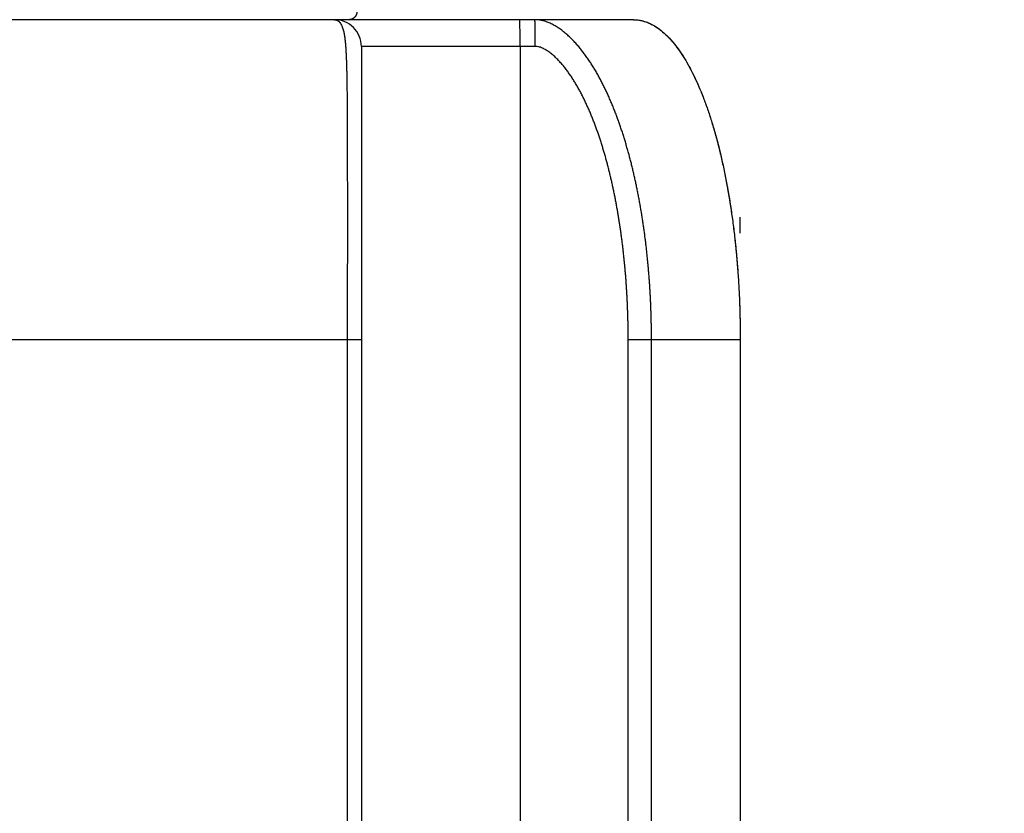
# Model space of a CAD drawing. Header units: millimetres. Extents: x 0 to 1071, y 0 to 742.
# Tile 119 of 130: x 773 to 791, y 446 to 461. Entities that reach past the tile are written whole.
import ezdxf

# ---------------------------------------------------------------- set-up
doc = ezdxf.new("R2010")
doc.units = ezdxf.units.MM
doc.header["$LTSCALE"] = 0.454724
doc.layers.add('NoLayerName_001', color=7, linetype='Continuous')
doc.layers.add('NoLayerName_007', color=7, linetype='Continuous')
doc.styles.get("Standard").update_dxf_attribs({"font": 'txt', "bigfont": 'extfont2'})
doc.dimstyles.get("Standard").update_dxf_attribs({"dimtxt": 2.5, "dimasz": 2.5, "dimexe": 1, "dimexo": 1, "dimtad": 1, "dimdec": 3, "dimzin": 0, "dimdsep": 46, "dimtxsty": 'Standard', "dimcen": 2.5, "dimadec": 3, "dimazin": 0, "dimtfac": 0.75, "dimtdec": 3, "dimtmove": 0, "dimatfit": 3, "dimfxl": 1, "dimarcsym": 0})

# ---------------------------------------------------------------- blocks, each defined once
blk = doc.blocks.new('_OPEN30')
at = {"color": 0, "linetype": 'ByBlock', "lineweight": -2}
for p, q in [((-1, 0.267949), (0, 0)), ((0, 0), (-1, -0.267949)), ((0, 0), (-1, 0))]:
    blk.add_line(p, q, dxfattribs=at)
blk = doc.blocks.new('*D131')
at = {"layer": 'Defpoints', "color": 0}
for p in [(807.5, 525), (831.25, 525), (783.5, 431.6)]:
    blk.add_point(p, dxfattribs=at)
at = {"layer": 'NoLayerName_001', "color": 0, "linetype": 'Continuous', "lineweight": 13}
for p, q in [((810, 525), (833.75, 525)), ((831.25, 435.35), (831.25, 521.25)), ((786, 431.6), (833.75, 431.6))]:
    blk.add_line(p, q, dxfattribs=at)
at = {"layer": 'NoLayerName_001', "color": 0, "lineweight": 13, "xscale": 3.75, "yscale": 3.75, "zscale": 3.75}
for p, rotation in [((831.25, 525), 90), ((831.25, 431.6), 270)]:
    blk.add_blockref('_OPEN30', p, dxfattribs=dict(at, rotation=rotation))
at = {"layer": 'NoLayerName_001', "color": 0, "lineweight": 13, "insert": (823.566, 478.3), "char_height": 8.75, "attachment_point": 5, "rotation": 90}
blk.add_mtext('\\W0.8000;９４', dxfattribs=at)
blk = doc.blocks.new('*D133')
at = {"layer": 'Defpoints', "color": 0}
for p in [(762.5, 462.148), (772.5, 426.25), (762.5, 412.5)]:
    blk.add_point(p, dxfattribs=at)
at = {"layer": 'NoLayerName_001', "color": 0, "linetype": 'Continuous', "lineweight": 13}
for p, q in [((762.5, 459.648), (762.5, 410)), ((772.5, 423.75), (772.5, 410)), ((758.75, 412.5), (755, 412.5)), ((772.5, 412.5), (762.5, 412.5)), ((772.5, 412.5), (793.302, 412.5)), ((776.25, 412.5), (780, 412.5))]:
    blk.add_line(p, q, dxfattribs=at)
at = {"layer": 'NoLayerName_001', "color": 0, "lineweight": 13, "xscale": 3.75, "yscale": 3.75, "zscale": 3.75}
blk.add_blockref('_OPEN30', (762.5, 412.5), dxfattribs=at)
at = {"layer": 'NoLayerName_001', "color": 0, "lineweight": 13, "xscale": 3.75, "yscale": 3.75, "zscale": 3.75, "rotation": 180}
blk.add_blockref('_OPEN30', (772.5, 412.5), dxfattribs=at)
at = {"layer": 'NoLayerName_001', "color": 0, "lineweight": 13, "insert": (786.651, 419.467), "char_height": 8.75, "attachment_point": 5}
blk.add_mtext('\\W0.8000;10', dxfattribs=at)

msp = doc.modelspace()

# ---------------------------------------------------------------- linework, layer by layer
at = {"layer": 'NoLayerName_001', "color": 60, "linetype": 'Continuous', "lineweight": 25}
for p, q in [((784.5, 460.850001), (760.5, 460.850001)), ((782.656697, 460.350001), (779.4, 460.350001)), ((779.4, 460.350001), (779.4, 434.279019)), ((782.37382, 460.350001), (782.37382, 437.493797)), ((779.4, 454.850001), (765.6, 454.850001)), ((779.137037, 454.850001), (779.137037, 434.275661)), ((784.400344, 438.288806), (784.400344, 454.850001)), ((786.5, 454.850001), (784.400344, 454.850001)), ((784.836573, 438.358591), (784.836573, 454.850001)), ((786.5, 454.850001), (786.5, 433.600001))]:
    msp.add_line(p, q, dxfattribs=at)
for centre, radius, start, end in [((778.9, 460.350001), 0.5, 359.9999533, 90), ((768.671483, 456.849843), 17.828517, 0.0005059, 0.9595298)]:
    msp.add_arc(centre, radius, start, end, dxfattribs=at)
for points, knots in [([(779.316644, 460.999215), (779.316563, 460.996629), (779.316498, 460.991446), (779.31581, 460.98369), (779.314772, 460.975963), (779.313325, 460.968288), (779.311489, 460.96069), (779.309265, 460.953194), (779.306656, 460.945823), (779.303666, 460.938602), (779.300302, 460.931552), (779.296577, 460.924689), (779.292503, 460.918031), (779.28809, 460.911595), (779.283352, 460.905398), (779.2783, 460.899455), (779.272945, 460.893785), (779.267299, 460.888404), (779.261379, 460.883325), (779.255201, 460.87856), (779.248782, 460.874122), (779.242139, 460.870023), (779.235288, 460.866277), (779.228245, 460.862896), (779.221029, 460.859893), (779.213659, 460.857277), (779.206161, 460.855052), (779.19856, 460.853222), (779.190882, 460.851787), (779.18315, 460.85077), (779.175391, 460.850108), (779.170207, 460.85007), (779.167621, 460.850001)], [0, 0, 0, 0, 0.0077623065, 0.015543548, 0.0233399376, 0.0311473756, 0.0389616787, 0.0467788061, 0.0545950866, 0.0624075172, 0.070215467, 0.0780199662, 0.0858217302, 0.0936212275, 0.1014188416, 0.1092150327, 0.1170105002, 0.124806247, 0.1326030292, 0.1404012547, 0.1482012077, 0.1560032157, 0.1638078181, 0.1716159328, 0.1794289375, 0.187246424, 0.1950651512, 0.2028811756, 0.2106902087, 0.2184878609, 0.226269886, 0.2340324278, 0.2340324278, 0.2340324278, 0.2340324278]), ([(778.9, 460.85), (778.901605, 460.849962), (778.904821, 460.849941), (778.909639, 460.84958), (778.914445, 460.849029), (778.919231, 460.848255), (778.923985, 460.847272), (778.928697, 460.846084), (778.933357, 460.844695), (778.937954, 460.84311), (778.942477, 460.841332), (778.946917, 460.839367), (778.951267, 460.837219), (778.955523, 460.8349), (778.959684, 460.832417), (778.963748, 460.829781), (778.967713, 460.827), (778.971578, 460.824084), (778.975342, 460.821042), (778.978998, 460.817881), (778.982562, 460.814623), (778.984839, 460.812352), (778.985988, 460.81123)], [0, 0, 0, 0, 0.00481728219, 0.009645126, 0.01448291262, 0.01932947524, 0.02418318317, 0.02904202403, 0.03390368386, 0.03876562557, 0.04362516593, 0.04847958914, 0.053328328, 0.05817367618, 0.06301736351, 0.06786029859, 0.07270262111, 0.07754375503, 0.08238246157, 0.087216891, 0.09204463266, 0.0968627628, 0.0968627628, 0.0968627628, 0.0968627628]), ([(778.985988, 460.81123), (779.000091, 460.790665), (779.032533, 460.751727), (779.056174, 460.679506), (779.073864, 460.606892), (779.086145, 460.533004), (779.095388, 460.458775), (779.102482, 460.384286), (779.108035, 460.309695), (779.112588, 460.235039), (779.11628, 460.16033), (779.119279, 460.085586), (779.121741, 460.01082), (779.123841, 459.936045), (779.125654, 459.861267), (779.127207, 459.786487), (779.12854, 459.711704), (779.13007, 459.61199), (779.131615, 459.48734), (779.133243, 459.312823), (779.134736, 459.088439), (779.136108, 458.764325), (779.138958, 457.343203), (779.136974, 456.021805), (779.137037, 454.850001)], [0, 0, 0, 0, 0.074808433, 0.150053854, 0.224788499, 0.29957614, 0.374417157, 0.449222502, 0.524012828, 0.598804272, 0.673602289, 0.748407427, 0.823215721, 0.898020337, 0.972819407, 1.047615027, 1.122409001, 1.197202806, 1.346793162, 1.496386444, 1.720775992, 2.019959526, 2.468735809, 5.984148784, 5.984148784, 5.984148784, 5.984148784]), ([(782.37382, 460.350001), (782.373791, 460.38334), (782.373777, 460.445851), (782.373538, 460.533366), (782.373223, 460.606294), (782.372865, 460.664637), (782.372512, 460.708393), (782.372178, 460.74173), (782.371877, 460.766732), (782.371605, 460.785485), (782.3714, 460.797987), (782.371245, 460.80632), (782.371116, 460.812566), (782.370972, 460.81881), (782.370811, 460.825064), (782.370657, 460.831325), (782.370427, 460.837568), (782.370236, 460.84381), (782.369682, 460.84793), (782.369457, 460.850001)], [0, 0, 0, 0, 0.1000173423, 0.1875325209, 0.2625454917, 0.3188054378, 0.3625627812, 0.3938185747, 0.4188222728, 0.4375749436, 0.4500818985, 0.4563332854, 0.4625794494, 0.4688215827, 0.4750729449, 0.4813472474, 0.487608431, 0.4938171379, 0.5000664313, 0.5000664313, 0.5000664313, 0.5000664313]), ([(782.656697, 460.350001), (782.656668, 460.38334), (782.656654, 460.445851), (782.656415, 460.533366), (782.6561, 460.606294), (782.655742, 460.664637), (782.655389, 460.708393), (782.655055, 460.74173), (782.654754, 460.766732), (782.654482, 460.785485), (782.654277, 460.797987), (782.654122, 460.80632), (782.653993, 460.812566), (782.653849, 460.81881), (782.653688, 460.825064), (782.653534, 460.831325), (782.653304, 460.837568), (782.653113, 460.84381), (782.652558, 460.84793), (782.652334, 460.850001)], [0, 0, 0, 0, 0.1000173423, 0.1875325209, 0.2625454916, 0.3188054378, 0.3625627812, 0.3938185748, 0.4188222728, 0.4375749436, 0.4500818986, 0.4563332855, 0.4625794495, 0.4688215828, 0.475072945, 0.4813472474, 0.4876084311, 0.4938171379, 0.5000664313, 0.5000664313, 0.5000664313, 0.5000664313]), ([(782.819371, 460.826208), (782.79175, 460.832063), (782.737142, 460.847521), (782.680392, 460.847924), (782.652334, 460.85)], [0, 0, 0, 0, 0.0847049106, 0.1691078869, 0.1691078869, 0.1691078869, 0.1691078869]), ([(784.469308, 458.109829), (784.462446, 458.137082), (784.44889, 458.191629), (784.427548, 458.273193), (784.405579, 458.354588), (784.382855, 458.435775), (784.359384, 458.516748), (784.335137, 458.597493), (784.310097, 458.677998), (784.284237, 458.758244), (784.257531, 458.838213), (784.22995, 458.917885), (784.20147, 458.99724), (784.172063, 459.076259), (784.141695, 459.154915), (784.110326, 459.233178), (784.077918, 459.311017), (784.044433, 459.388403), (784.009836, 459.465303), (783.974075, 459.541672), (783.937095, 459.617458), (783.898842, 459.692608), (783.859262, 459.767068), (783.818307, 459.840785), (783.775899, 459.91368), (783.731954, 459.985666), (783.68639, 460.056654), (783.639125, 460.126551), (783.590096, 460.195257), (783.539192, 460.262606), (783.486293, 460.328388), (783.431292, 460.392392), (783.374075, 460.454397), (783.314563, 460.514189), (783.25258, 460.571421), (783.187957, 460.62568), (783.120549, 460.676459), (783.050164, 460.72314), (782.976642, 460.764643), (782.900161, 460.80106), (782.846057, 460.817136), (782.819371, 460.826208)], [0, 0, 0, 0, 0.084309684, 0.168617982, 0.252924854, 0.337230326, 0.421535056, 0.505840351, 0.590147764, 0.674456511, 0.758765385, 0.843074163, 0.927383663, 1.01169529, 1.096007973, 1.180320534, 1.264633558, 1.348949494, 1.433271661, 1.517596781, 1.601920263, 1.686240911, 1.770561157, 1.85488602, 1.939214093, 2.023544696, 2.10788444, 2.192247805, 2.276652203, 2.361074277, 2.44547889, 2.529850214, 2.614194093, 2.698534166, 2.78286719, 2.86720661, 2.951568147, 3.035932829, 3.120353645, 3.204772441, 3.289329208, 3.289329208, 3.289329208, 3.289329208]), ([(784.5, 460.850001), (784.533782, 460.847405), (784.602497, 460.845893), (784.70443, 460.820599), (784.805721, 460.78184), (784.905972, 460.727287), (785.005001, 460.657909), (785.102588, 460.57369), (785.198527, 460.474865), (785.292574, 460.361579), (785.38449, 460.234099), (785.474125, 460.092825), (785.561273, 459.93817), (785.645724, 459.77056), (785.727264, 459.590419), (785.805678, 459.398177), (785.880749, 459.194266), (785.952238, 458.979145), (786.019967, 458.753362), (786.083815, 458.517541), (786.143631, 458.27233), (786.199268, 458.018382), (786.25058, 457.756347), (786.297419, 457.486878), (786.339642, 457.21063), (786.377088, 456.928282), (786.409695, 456.640562), (786.437404, 456.348229), (786.460216, 456.052056), (786.477868, 455.752809), (786.491113, 455.451276), (786.494948, 455.249498), (786.4975, 455.148403)], [0, 0, 0, 0, 0.101644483, 0.205373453, 0.313089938, 0.426437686, 0.546776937, 0.675198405, 0.812557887, 0.959516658, 1.11651499, 1.283727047, 1.461191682, 1.648856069, 1.846598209, 2.054243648, 2.271577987, 2.498352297, 2.734203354, 2.978654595, 3.231203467, 3.491330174, 3.758501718, 4.032175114, 4.311800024, 4.596813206, 4.886582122, 5.180435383, 5.47769562, 5.777681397, 6.079708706, 6.38309234, 6.38309234, 6.38309234, 6.38309234]), ([(784.058821, 457.952065), (784.052433, 457.978027), (784.039817, 458.029992), (784.019935, 458.1077), (783.999454, 458.185248), (783.978253, 458.2626), (783.95634, 458.339748), (783.933688, 458.416679), (783.91028, 458.49338), (783.886096, 458.569837), (783.861115, 458.646037), (783.835303, 458.721958), (783.808626, 458.797579), (783.781049, 458.872878), (783.752542, 458.947832), (783.723065, 459.022413), (783.692568, 459.096584), (783.661006, 459.170307), (783.628331, 459.243544), (783.5945, 459.316256), (783.559444, 459.388389), (783.523085, 459.459878), (783.485351, 459.530661), (783.446167, 459.600673), (783.405468, 459.669831), (783.36311, 459.737991), (783.318966, 459.804997), (783.272902, 459.870684), (783.224808, 459.934893), (783.174525, 459.997398), (783.121805, 460.05786), (783.066441, 460.11593), (783.008029, 460.171039), (782.946376, 460.22254), (782.880956, 460.269381), (782.811254, 460.308956), (782.737104, 460.342189), (782.683114, 460.345857), (782.656697, 460.350001)], [0, 0, 0, 0, 0.080210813, 0.16042062, 0.240627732, 0.320831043, 0.401030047, 0.481224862, 0.561416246, 0.641605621, 0.721794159, 0.801981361, 0.882167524, 0.962354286, 1.042544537, 1.122738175, 1.202931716, 1.283123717, 1.363315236, 1.443509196, 1.523704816, 1.603902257, 1.684106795, 1.764329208, 1.844575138, 1.92482178, 2.00505204, 2.085264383, 2.165473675, 2.245680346, 2.325870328, 2.406059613, 2.486286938, 2.566643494, 2.646953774, 2.727123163, 2.807407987, 2.887627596, 2.887627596, 2.887627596, 2.887627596]), ([(784.836573, 454.850001), (784.836498, 454.878101), (784.836458, 454.934302), (784.835739, 455.018603), (784.834625, 455.102902), (784.833043, 455.187196), (784.831011, 455.271481), (784.828523, 455.355756), (784.82558, 455.440017), (784.82218, 455.524262), (784.818321, 455.608487), (784.814003, 455.69269), (784.809225, 455.776867), (784.803983, 455.861017), (784.798273, 455.945135), (784.792092, 456.029219), (784.785436, 456.113267), (784.778302, 456.197274), (784.770686, 456.281239), (784.762584, 456.365158), (784.753993, 456.449029), (784.744909, 456.532848), (784.735328, 456.616612), (784.725245, 456.700318), (784.714651, 456.783961), (784.703539, 456.867538), (784.691904, 456.951043), (784.679738, 457.034473), (784.667033, 457.117825), (784.653784, 457.201092), (784.639983, 457.284273), (784.625622, 457.367361), (784.610696, 457.450353), (784.595193, 457.53324), (784.579099, 457.616016), (784.562402, 457.698672), (784.545087, 457.781199), (784.52715, 457.863591), (784.508549, 457.945831), (784.489378, 458.027939), (784.475943, 458.08252), (784.469308, 458.109829)], [0, 0, 0, 0, 0.084300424, 0.16860389, 0.252909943, 0.337218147, 0.421528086, 0.505839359, 0.590151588, 0.674464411, 0.75877749, 0.843090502, 0.927403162, 1.011715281, 1.096026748, 1.180337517, 1.264647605, 1.348957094, 1.433266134, 1.517574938, 1.60188379, 1.686193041, 1.770503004, 1.854813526, 1.939124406, 2.023435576, 2.107747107, 2.19205921, 2.276372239, 2.360686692, 2.445003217, 2.529322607, 2.613645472, 2.697970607, 2.782296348, 2.866621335, 2.950944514, 3.035265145, 3.119582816, 3.203897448, 3.2882093, 3.2882093, 3.2882093, 3.2882093]), ([(784.400344, 454.850001), (784.400275, 454.876728), (784.400239, 454.930186), (784.399579, 455.010374), (784.398553, 455.090566), (784.397096, 455.170757), (784.395221, 455.250945), (784.392923, 455.331126), (784.3902, 455.411297), (784.38705, 455.491456), (784.383471, 455.571598), (784.37946, 455.651721), (784.375016, 455.731821), (784.370135, 455.811896), (784.364817, 455.891942), (784.359059, 455.971956), (784.352859, 456.051934), (784.346214, 456.131874), (784.339122, 456.211773), (784.331582, 456.291626), (784.323591, 456.371432), (784.315146, 456.451187), (784.306241, 456.530887), (784.296868, 456.61053), (784.287022, 456.690113), (784.276695, 456.769632), (784.265882, 456.849085), (784.254575, 456.928467), (784.242769, 457.007777), (784.230456, 457.087011), (784.217631, 457.166165), (784.204284, 457.245235), (784.190403, 457.324214), (784.175979, 457.403097), (784.161002, 457.481878), (784.14546, 457.560551), (784.129343, 457.63911), (784.112647, 457.717551), (784.095334, 457.795862), (784.077496, 457.87406), (784.064995, 457.926051), (784.058821, 457.952065)], [0, 0, 0, 0, 0.080182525, 0.160373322, 0.240571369, 0.320775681, 0.400985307, 0.481199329, 0.561416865, 0.641637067, 0.721859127, 0.80208227, 0.882305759, 0.962528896, 1.04275102, 1.122971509, 1.203189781, 1.283405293, 1.363617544, 1.443826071, 1.524030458, 1.604230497, 1.684426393, 1.764618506, 1.844807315, 1.924993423, 2.005177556, 2.085360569, 2.165543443, 2.24572729, 2.325913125, 2.406100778, 2.486289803, 2.566479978, 2.646671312, 2.726864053, 2.807058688, 2.887255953, 2.967456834, 3.04766248, 3.127872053, 3.127872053, 3.127872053, 3.127872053])]:
    msp.add_open_spline(points, degree=3, knots=knots, dxfattribs=at)
at = {"layer": 'NoLayerName_007', "color": 60, "linetype": 'Continuous', "lineweight": 25}
msp.add_open_spline([(784.5, 460.850001), (784.534886, 460.847233), (784.605924, 460.845613), (784.711219, 460.81861), (784.815794, 460.777261), (784.919219, 460.719086), (785.021297, 460.645134), (785.121791, 460.555389), (785.220475, 460.450108), (785.317066, 460.329458), (785.411338, 460.193783), (785.503117, 460.043533), (785.59217, 459.879164), (785.678266, 459.701145), (785.761168, 459.509944), (785.840638, 459.306035), (785.916431, 459.0899), (785.988291, 458.862086), (786.056082, 458.623246), (786.119642, 458.374087), (786.178813, 458.115323), (786.23343, 457.847673), (786.283333, 457.571854), (786.328363, 457.288587), (786.368343, 456.998608), (786.403167, 456.702704), (786.432797, 456.401707), (786.457155, 456.096463), (786.476247, 455.787821), (786.489785, 455.47663), (786.498581, 455.163744), (786.499077, 454.954659), (786.5, 454.850001)], degree=3, knots=[0, 0, 0, 0, 0.104987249, 0.212267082, 0.323922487, 0.441738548, 0.56717818, 0.701402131, 0.845311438, 0.999591, 1.164646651, 1.340618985, 1.52751646, 1.72525242, 1.933668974, 2.152554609, 2.381657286, 2.620660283, 2.869082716, 3.126381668, 3.391992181, 3.665332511, 3.945808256, 4.232815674, 4.525742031, 4.82391436, 5.126597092, 5.433045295, 5.742509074, 6.054235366, 6.367469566, 6.68145706, 6.68145706, 6.68145706, 6.68145706], dxfattribs=at)

# ---------------------------------------------------------------- dimensions: what is measured, and where the dimension line sits
at = {"layer": 'NoLayerName_001', "color": 3, "linetype": 'Continuous', "lineweight": 13}
for base, p1, p2, angle, text, picture, middle in [((831.25, 525), (783.5, 431.600001), (807.5, 525), 90, '\\W0.8000;９４', '*D131', (831.25, 478.3)), ((762.5, 412.5), (772.5, 426.250001), (762.5, 462.148388), 180, '\\W0.8000;<>', '*D133', (786.651, 412.5))]:
    dim = msp.add_linear_dim(base=base, p1=p1, p2=p2, angle=angle, text=text, dimstyle='Standard', override={"dimtxt": 8.75, "dimasz": 3.75, "dimexe": 2.5, "dimexo": 2.5, "dimgap": 2.5, "dimzin": 8, "dimblk": 'OPEN30', "dimclrd": 0, "dimclre": 0, "dimclrt": 0, "dimtp": 0, "dimtm": 0, "dimlwd": 13, "dimlwe": 13}, dxfattribs=at)
    dim.commit()
    dim.dimension.update_dxf_attribs({"geometry": picture, "text_midpoint": middle, "dimtype": 160})

doc.saveas('drawing.dxf')
